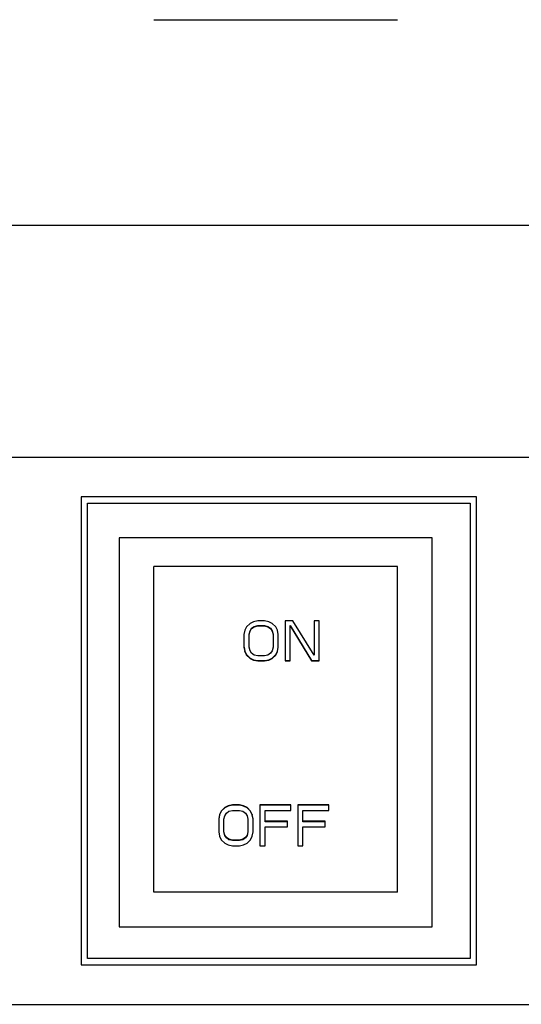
# Model space of a CAD drawing. Header units: inches. Extents: x -3.1 to 15.2, y -1.5 to 10.6.
# Tile 29 of 89: x 6.4 to 7, y 1.2 to 2.4. Entities that reach past the tile are written whole.
import ezdxf

# ---------------------------------------------------------------- set-up
doc = ezdxf.new("R2010")
doc.units = ezdxf.units.IN
doc.header["$MEASUREMENT"] = 0

# ---------------------------------------------------------------- blocks, each defined once
blk = doc.blocks.new('block 6')
at = {"color": 7, "lineweight": 25, "true_color": 0xffffff}
blk.add_lwpolyline([(7.6916, 2.1669), (4.4129, 2.1669)], dxfattribs=at)
blk = doc.blocks.new('block 118')
at = {"color": 7, "lineweight": 25, "true_color": 0xffffff}
blk.add_lwpolyline([(6.664, 1.3897), (6.6597, 1.3887)], dxfattribs=at)
blk = doc.blocks.new('block 119')
at = {"color": 7, "lineweight": 25, "true_color": 0xffffff}
blk.add_lwpolyline([(6.664, 1.3902), (6.6597, 1.3891)], dxfattribs=at)
blk = doc.blocks.new('block 120')
at = {"color": 7, "lineweight": 25, "true_color": 0xffffff}
blk.add_lwpolyline([(6.6466, 1.4256), (6.651, 1.4266)], dxfattribs=at)
blk = doc.blocks.new('block 125')
at = {"color": 7, "lineweight": 25, "true_color": 0xffffff}
blk.add_lwpolyline([(6.6959, 1.6233), (6.6916, 1.6223)], dxfattribs=at)
blk = doc.blocks.new('block 126')
at = {"color": 7, "lineweight": 25, "true_color": 0xffffff}
blk.add_lwpolyline([(6.6786, 1.659), (6.6829, 1.6601)], dxfattribs=at)
blk = doc.blocks.new('block 127')
at = {"color": 7, "lineweight": 25, "true_color": 0xffffff}
blk.add_lwpolyline([(6.6786, 1.6595), (6.6829, 1.6605)], dxfattribs=at)
blk = doc.blocks.new('block 128')
at = {"color": 7, "lineweight": 25, "true_color": 0xffffff}
blk.add_lwpolyline([(6.6597, 1.3821), (6.6651, 1.3832)], dxfattribs=at)
blk = doc.blocks.new('block 129')
at = {"color": 7, "lineweight": 25, "true_color": 0xffffff}
blk.add_lwpolyline([(6.651, 1.4332), (6.6456, 1.4321)], dxfattribs=at)
blk = doc.blocks.new('block 130')
at = {"color": 7, "lineweight": 25, "true_color": 0xffffff}
blk.add_lwpolyline([(6.651, 1.4336), (6.6456, 1.4325)], dxfattribs=at)
blk = doc.blocks.new('block 131')
at = {"color": 7, "lineweight": 25, "true_color": 0xffffff}
blk.add_lwpolyline([(6.6916, 1.6158), (6.697, 1.6169)], dxfattribs=at)
blk = doc.blocks.new('block 132')
at = {"color": 7, "lineweight": 25, "true_color": 0xffffff}
blk.add_lwpolyline([(6.6916, 1.6162), (6.697, 1.6173)], dxfattribs=at)
blk = doc.blocks.new('block 133')
at = {"color": 7, "lineweight": 25, "true_color": 0xffffff}
blk.add_lwpolyline([(6.6829, 1.6666), (6.6775, 1.6655)], dxfattribs=at)
blk = doc.blocks.new('block 138')
at = {"color": 7, "lineweight": 25, "true_color": 0xffffff}
blk.add_lwpolyline([(0.0916, 1.1814), (7.6916, 1.1814)], dxfattribs=at)
blk = doc.blocks.new('block 141')
at = {"color": 7, "lineweight": 25, "true_color": 0xffffff}
blk.add_lwpolyline([(6.4596, 1.2314), (6.9596, 1.2314)], dxfattribs=at)
blk = doc.blocks.new('block 142')
at = {"color": 7, "lineweight": 25, "true_color": 0xffffff}
blk.add_lwpolyline([(6.9516, 1.2394), (6.4676, 1.2394)], dxfattribs=at)
blk = doc.blocks.new('block 144')
at = {"color": 7, "lineweight": 25, "true_color": 0xffffff}
blk.add_lwpolyline([(6.5076, 1.2794), (6.9036, 1.2794)], dxfattribs=at)
blk = doc.blocks.new('block 160')
at = {"color": 7, "lineweight": 25, "true_color": 0xffffff}
blk.add_lwpolyline([(6.8596, 1.3234), (6.5516, 1.3234)], dxfattribs=at)
blk = doc.blocks.new('block 166')
at = {"color": 7, "lineweight": 25, "true_color": 0xffffff}
blk.add_lwpolyline([(6.651, 1.3821), (6.6597, 1.3821)], dxfattribs=at)
blk = doc.blocks.new('block 167')
at = {"color": 7, "lineweight": 25, "true_color": 0xffffff}
blk.add_lwpolyline([(6.6858, 1.3821), (6.6923, 1.3821)], dxfattribs=at)
blk = doc.blocks.new('block 168')
at = {"color": 7, "lineweight": 25, "true_color": 0xffffff}
blk.add_lwpolyline([(6.7336, 1.3821), (6.7401, 1.3821)], dxfattribs=at)
blk = doc.blocks.new('block 169')
at = {"color": 7, "lineweight": 25, "true_color": 0xffffff}
blk.add_lwpolyline([(6.6597, 1.3887), (6.651, 1.3887)], dxfattribs=at)
blk = doc.blocks.new('block 170')
at = {"color": 7, "lineweight": 25, "true_color": 0xffffff}
blk.add_lwpolyline([(6.6597, 1.3891), (6.651, 1.3891)], dxfattribs=at)
blk = doc.blocks.new('block 172')
at = {"color": 7, "lineweight": 25, "true_color": 0xffffff}
blk.add_lwpolyline([(6.6923, 1.406), (6.7206, 1.406)], dxfattribs=at)
blk = doc.blocks.new('block 173')
at = {"color": 7, "lineweight": 25, "true_color": 0xffffff}
blk.add_lwpolyline([(6.7401, 1.406), (6.7684, 1.406)], dxfattribs=at)
blk = doc.blocks.new('block 174')
at = {"color": 7, "lineweight": 25, "true_color": 0xffffff}
blk.add_lwpolyline([(6.7684, 1.4125), (6.7401, 1.4125)], dxfattribs=at)
blk = doc.blocks.new('block 175')
at = {"color": 7, "lineweight": 25, "true_color": 0xffffff}
blk.add_lwpolyline([(6.7206, 1.4125), (6.6923, 1.4125)], dxfattribs=at)
blk = doc.blocks.new('block 176')
at = {"color": 7, "lineweight": 25, "true_color": 0xffffff}
blk.add_lwpolyline([(6.7684, 1.413), (6.7401, 1.413)], dxfattribs=at)
blk = doc.blocks.new('block 177')
at = {"color": 7, "lineweight": 25, "true_color": 0xffffff}
blk.add_lwpolyline([(6.7206, 1.413), (6.6923, 1.413)], dxfattribs=at)
blk = doc.blocks.new('block 178')
at = {"color": 7, "lineweight": 25, "true_color": 0xffffff}
blk.add_lwpolyline([(6.651, 1.4266), (6.6597, 1.4266)], dxfattribs=at)
blk = doc.blocks.new('block 179')
at = {"color": 7, "lineweight": 25, "true_color": 0xffffff}
blk.add_lwpolyline([(6.6923, 1.4266), (6.7249, 1.4266)], dxfattribs=at)
blk = doc.blocks.new('block 180')
at = {"color": 7, "lineweight": 25, "true_color": 0xffffff}
blk.add_lwpolyline([(6.7401, 1.4266), (6.7728, 1.4266)], dxfattribs=at)
blk = doc.blocks.new('block 181')
at = {"color": 7, "lineweight": 25, "true_color": 0xffffff}
blk.add_lwpolyline([(6.7728, 1.4332), (6.7336, 1.4332)], dxfattribs=at)
blk = doc.blocks.new('block 182')
at = {"color": 7, "lineweight": 25, "true_color": 0xffffff}
blk.add_lwpolyline([(6.7249, 1.4332), (6.6858, 1.4332)], dxfattribs=at)
blk = doc.blocks.new('block 183')
at = {"color": 7, "lineweight": 25, "true_color": 0xffffff}
blk.add_lwpolyline([(6.6597, 1.4332), (6.651, 1.4332)], dxfattribs=at)
blk = doc.blocks.new('block 184')
at = {"color": 7, "lineweight": 25, "true_color": 0xffffff}
blk.add_lwpolyline([(6.7728, 1.4336), (6.7336, 1.4336)], dxfattribs=at)
blk = doc.blocks.new('block 185')
at = {"color": 7, "lineweight": 25, "true_color": 0xffffff}
blk.add_lwpolyline([(6.7249, 1.4336), (6.6858, 1.4336)], dxfattribs=at)
blk = doc.blocks.new('block 186')
at = {"color": 7, "lineweight": 25, "true_color": 0xffffff}
blk.add_lwpolyline([(6.6597, 1.4336), (6.651, 1.4336)], dxfattribs=at)
blk = doc.blocks.new('block 197')
at = {"color": 7, "lineweight": 25, "true_color": 0xffffff}
blk.add_lwpolyline([(6.6829, 1.6158), (6.6916, 1.6158)], dxfattribs=at)
blk = doc.blocks.new('block 198')
at = {"color": 7, "lineweight": 25, "true_color": 0xffffff}
blk.add_lwpolyline([(6.7176, 1.6158), (6.7241, 1.6158)], dxfattribs=at)
blk = doc.blocks.new('block 199')
at = {"color": 7, "lineweight": 25, "true_color": 0xffffff}
blk.add_lwpolyline([(6.7512, 1.6158), (6.7609, 1.6158)], dxfattribs=at)
blk = doc.blocks.new('block 200')
at = {"color": 7, "lineweight": 25, "true_color": 0xffffff}
blk.add_lwpolyline([(6.6829, 1.6162), (6.6916, 1.6162)], dxfattribs=at)
blk = doc.blocks.new('block 201')
at = {"color": 7, "lineweight": 25, "true_color": 0xffffff}
blk.add_lwpolyline([(6.7176, 1.6162), (6.7241, 1.6162)], dxfattribs=at)
blk = doc.blocks.new('block 202')
at = {"color": 7, "lineweight": 25, "true_color": 0xffffff}
blk.add_lwpolyline([(6.7512, 1.6162), (6.7609, 1.6162)], dxfattribs=at)
blk = doc.blocks.new('block 203')
at = {"color": 7, "lineweight": 25, "true_color": 0xffffff}
blk.add_lwpolyline([(6.6916, 1.6223), (6.6829, 1.6223)], dxfattribs=at)
blk = doc.blocks.new('block 204')
at = {"color": 7, "lineweight": 25, "true_color": 0xffffff}
blk.add_lwpolyline([(6.6829, 1.6601), (6.6916, 1.6601)], dxfattribs=at)
blk = doc.blocks.new('block 205')
at = {"color": 7, "lineweight": 25, "true_color": 0xffffff}
blk.add_lwpolyline([(6.6829, 1.6605), (6.6916, 1.6605)], dxfattribs=at)
blk = doc.blocks.new('block 206')
at = {"color": 7, "lineweight": 25, "true_color": 0xffffff}
blk.add_lwpolyline([(6.7609, 1.6666), (6.7544, 1.6666)], dxfattribs=at)
blk = doc.blocks.new('block 207')
at = {"color": 7, "lineweight": 25, "true_color": 0xffffff}
blk.add_lwpolyline([(6.7273, 1.6666), (6.7176, 1.6666)], dxfattribs=at)
blk = doc.blocks.new('block 208')
at = {"color": 7, "lineweight": 25, "true_color": 0xffffff}
blk.add_lwpolyline([(6.6916, 1.6666), (6.6829, 1.6666)], dxfattribs=at)
blk = doc.blocks.new('block 217')
at = {"color": 7, "lineweight": 25, "true_color": 0xffffff}
blk.add_lwpolyline([(6.8596, 1.7354), (6.5516, 1.7354)], dxfattribs=at)
blk = doc.blocks.new('block 222')
at = {"color": 7, "lineweight": 25, "true_color": 0xffffff}
blk.add_lwpolyline([(6.9036, 1.7714), (6.5076, 1.7714)], dxfattribs=at)
blk = doc.blocks.new('block 224')
at = {"color": 7, "lineweight": 25, "true_color": 0xffffff}
blk.add_lwpolyline([(6.4676, 1.8154), (6.9516, 1.8154)], dxfattribs=at)
blk = doc.blocks.new('block 230')
at = {"color": 7, "lineweight": 25, "true_color": 0xffffff}
blk.add_lwpolyline([(6.9596, 1.8234), (6.4596, 1.8234)], dxfattribs=at)
blk = doc.blocks.new('block 233')
at = {"color": 7, "lineweight": 25, "true_color": 0xffffff}
blk.add_lwpolyline([(7.6916, 1.8734), (0.0916, 1.8734)], dxfattribs=at)
blk = doc.blocks.new('block 236')
at = {"color": 7, "lineweight": 25, "true_color": 0xffffff}
blk.add_lwpolyline([(6.6456, 1.3832), (6.651, 1.3821)], dxfattribs=at)
blk = doc.blocks.new('block 237')
at = {"color": 7, "lineweight": 25, "true_color": 0xffffff}
blk.add_lwpolyline([(6.6651, 1.4321), (6.6597, 1.4332)], dxfattribs=at)
blk = doc.blocks.new('block 238')
at = {"color": 7, "lineweight": 25, "true_color": 0xffffff}
blk.add_lwpolyline([(6.6651, 1.4325), (6.6597, 1.4336)], dxfattribs=at)
blk = doc.blocks.new('block 239')
at = {"color": 7, "lineweight": 25, "true_color": 0xffffff}
blk.add_lwpolyline([(6.651, 1.3887), (6.6466, 1.3897)], dxfattribs=at)
blk = doc.blocks.new('block 240')
at = {"color": 7, "lineweight": 25, "true_color": 0xffffff}
blk.add_lwpolyline([(6.651, 1.3891), (6.6466, 1.3902)], dxfattribs=at)
blk = doc.blocks.new('block 245')
at = {"color": 7, "lineweight": 25, "true_color": 0xffffff}
blk.add_lwpolyline([(6.6775, 1.6169), (6.6829, 1.6158)], dxfattribs=at)
blk = doc.blocks.new('block 246')
at = {"color": 7, "lineweight": 25, "true_color": 0xffffff}
blk.add_lwpolyline([(6.6775, 1.6173), (6.6829, 1.6162)], dxfattribs=at)
blk = doc.blocks.new('block 247')
at = {"color": 7, "lineweight": 25, "true_color": 0xffffff}
blk.add_lwpolyline([(6.697, 1.6655), (6.6916, 1.6666)], dxfattribs=at)
blk = doc.blocks.new('block 248')
at = {"color": 7, "lineweight": 25, "true_color": 0xffffff}
blk.add_lwpolyline([(6.6597, 1.4266), (6.664, 1.4256)], dxfattribs=at)
blk = doc.blocks.new('block 249')
at = {"color": 7, "lineweight": 25, "true_color": 0xffffff}
blk.add_lwpolyline([(6.6829, 1.6223), (6.6786, 1.6233)], dxfattribs=at)
blk = doc.blocks.new('block 250')
at = {"color": 7, "lineweight": 25, "true_color": 0xffffff}
blk.add_lwpolyline([(6.6916, 1.6601), (6.6959, 1.659)], dxfattribs=at)
blk = doc.blocks.new('block 251')
at = {"color": 7, "lineweight": 25, "true_color": 0xffffff}
blk.add_lwpolyline([(6.6916, 1.6605), (6.6959, 1.6595)], dxfattribs=at)
blk = doc.blocks.new('block 252')
at = {"color": 7, "lineweight": 25, "true_color": 0xffffff}
blk.add_lwpolyline([(6.6775, 1.6655), (6.6732, 1.6634)], dxfattribs=at)
blk = doc.blocks.new('block 253')
at = {"color": 7, "lineweight": 25, "true_color": 0xffffff}
blk.add_lwpolyline([(6.697, 1.6173), (6.7013, 1.6194)], dxfattribs=at)
blk = doc.blocks.new('block 254')
at = {"color": 7, "lineweight": 25, "true_color": 0xffffff}
blk.add_lwpolyline([(6.697, 1.6169), (6.7013, 1.619)], dxfattribs=at)
blk = doc.blocks.new('block 255')
at = {"color": 7, "lineweight": 25, "true_color": 0xffffff}
blk.add_lwpolyline([(6.6412, 1.3854), (6.6456, 1.3832)], dxfattribs=at)
blk = doc.blocks.new('block 256')
at = {"color": 7, "lineweight": 25, "true_color": 0xffffff}
blk.add_lwpolyline([(6.6695, 1.4299), (6.6651, 1.4321)], dxfattribs=at)
blk = doc.blocks.new('block 257')
at = {"color": 7, "lineweight": 25, "true_color": 0xffffff}
blk.add_lwpolyline([(6.6695, 1.4303), (6.6651, 1.4325)], dxfattribs=at)
blk = doc.blocks.new('block 258')
at = {"color": 7, "lineweight": 25, "true_color": 0xffffff}
blk.add_lwpolyline([(6.6753, 1.6573), (6.6786, 1.6595)], dxfattribs=at)
blk = doc.blocks.new('block 259')
at = {"color": 7, "lineweight": 25, "true_color": 0xffffff}
blk.add_lwpolyline([(6.6753, 1.6569), (6.6786, 1.659)], dxfattribs=at)
blk = doc.blocks.new('block 260')
at = {"color": 7, "lineweight": 25, "true_color": 0xffffff}
blk.add_lwpolyline([(6.6992, 1.6255), (6.6959, 1.6233)], dxfattribs=at)
blk = doc.blocks.new('block 261')
at = {"color": 7, "lineweight": 25, "true_color": 0xffffff}
blk.add_lwpolyline([(6.6456, 1.4325), (6.6412, 1.4303)], dxfattribs=at)
blk = doc.blocks.new('block 262')
at = {"color": 7, "lineweight": 25, "true_color": 0xffffff}
blk.add_lwpolyline([(6.6456, 1.4321), (6.6412, 1.4299)], dxfattribs=at)
blk = doc.blocks.new('block 263')
at = {"color": 7, "lineweight": 25, "true_color": 0xffffff}
blk.add_lwpolyline([(6.6651, 1.3832), (6.6695, 1.3854)], dxfattribs=at)
blk = doc.blocks.new('block 264')
at = {"color": 7, "lineweight": 25, "true_color": 0xffffff}
blk.add_lwpolyline([(6.6732, 1.619), (6.6775, 1.6169)], dxfattribs=at)
blk = doc.blocks.new('block 265')
at = {"color": 7, "lineweight": 25, "true_color": 0xffffff}
blk.add_lwpolyline([(6.6732, 1.6194), (6.6775, 1.6173)], dxfattribs=at)
blk = doc.blocks.new('block 266')
at = {"color": 7, "lineweight": 25, "true_color": 0xffffff}
blk.add_lwpolyline([(6.7013, 1.6634), (6.697, 1.6655)], dxfattribs=at)
blk = doc.blocks.new('block 267')
at = {"color": 7, "lineweight": 25, "true_color": 0xffffff}
blk.add_lwpolyline([(6.6466, 1.3897), (6.6434, 1.3919)], dxfattribs=at)
blk = doc.blocks.new('block 268')
at = {"color": 7, "lineweight": 25, "true_color": 0xffffff}
blk.add_lwpolyline([(6.6466, 1.3902), (6.6434, 1.3923)], dxfattribs=at)
blk = doc.blocks.new('block 269')
at = {"color": 7, "lineweight": 25, "true_color": 0xffffff}
blk.add_lwpolyline([(6.664, 1.4256), (6.6673, 1.4234)], dxfattribs=at)
blk = doc.blocks.new('block 270')
at = {"color": 7, "lineweight": 25, "true_color": 0xffffff}
blk.add_lwpolyline([(6.6434, 1.4234), (6.6466, 1.4256)], dxfattribs=at)
blk = doc.blocks.new('block 271')
at = {"color": 7, "lineweight": 25, "true_color": 0xffffff}
blk.add_lwpolyline([(6.6673, 1.3923), (6.664, 1.3902)], dxfattribs=at)
blk = doc.blocks.new('block 272')
at = {"color": 7, "lineweight": 25, "true_color": 0xffffff}
blk.add_lwpolyline([(6.6673, 1.3919), (6.664, 1.3897)], dxfattribs=at)
blk = doc.blocks.new('block 273')
at = {"color": 7, "lineweight": 25, "true_color": 0xffffff}
blk.add_lwpolyline([(6.6786, 1.6233), (6.6753, 1.6255)], dxfattribs=at)
blk = doc.blocks.new('block 274')
at = {"color": 7, "lineweight": 25, "true_color": 0xffffff}
blk.add_lwpolyline([(6.6959, 1.659), (6.6992, 1.6569)], dxfattribs=at)
blk = doc.blocks.new('block 275')
at = {"color": 7, "lineweight": 25, "true_color": 0xffffff}
blk.add_lwpolyline([(6.6959, 1.6595), (6.6992, 1.6573)], dxfattribs=at)
blk = doc.blocks.new('block 276')
at = {"color": 7, "lineweight": 25, "true_color": 0xffffff}
blk.add_lwpolyline([(6.6732, 1.6634), (6.6688, 1.659)], dxfattribs=at)
blk = doc.blocks.new('block 277')
at = {"color": 7, "lineweight": 25, "true_color": 0xffffff}
blk.add_lwpolyline([(6.7013, 1.6194), (6.7057, 1.6238)], dxfattribs=at)
blk = doc.blocks.new('block 278')
at = {"color": 7, "lineweight": 25, "true_color": 0xffffff}
blk.add_lwpolyline([(6.7013, 1.619), (6.7057, 1.6233)], dxfattribs=at)
blk = doc.blocks.new('block 279')
at = {"color": 7, "lineweight": 25, "true_color": 0xffffff}
blk.add_lwpolyline([(6.6412, 1.4303), (6.6369, 1.426)], dxfattribs=at)
blk = doc.blocks.new('block 280')
at = {"color": 7, "lineweight": 25, "true_color": 0xffffff}
blk.add_lwpolyline([(6.6412, 1.4299), (6.6369, 1.4256)], dxfattribs=at)
blk = doc.blocks.new('block 281')
at = {"color": 7, "lineweight": 25, "true_color": 0xffffff}
blk.add_lwpolyline([(6.6695, 1.3854), (6.6738, 1.3897)], dxfattribs=at)
blk = doc.blocks.new('block 282')
at = {"color": 7, "lineweight": 25, "true_color": 0xffffff}
blk.add_lwpolyline([(6.6369, 1.3897), (6.6412, 1.3854)], dxfattribs=at)
blk = doc.blocks.new('block 283')
at = {"color": 7, "lineweight": 25, "true_color": 0xffffff}
blk.add_lwpolyline([(6.6738, 1.4256), (6.6695, 1.4299)], dxfattribs=at)
blk = doc.blocks.new('block 284')
at = {"color": 7, "lineweight": 25, "true_color": 0xffffff}
blk.add_lwpolyline([(6.6738, 1.426), (6.6695, 1.4303)], dxfattribs=at)
blk = doc.blocks.new('block 285')
at = {"color": 7, "lineweight": 25, "true_color": 0xffffff}
blk.add_lwpolyline([(6.6688, 1.6233), (6.6732, 1.619)], dxfattribs=at)
blk = doc.blocks.new('block 286')
at = {"color": 7, "lineweight": 25, "true_color": 0xffffff}
blk.add_lwpolyline([(6.6688, 1.6238), (6.6732, 1.6194)], dxfattribs=at)
blk = doc.blocks.new('block 287')
at = {"color": 7, "lineweight": 25, "true_color": 0xffffff}
blk.add_lwpolyline([(6.6732, 1.6541), (6.6753, 1.6573)], dxfattribs=at)
blk = doc.blocks.new('block 288')
at = {"color": 7, "lineweight": 25, "true_color": 0xffffff}
blk.add_lwpolyline([(6.6732, 1.6536), (6.6753, 1.6569)], dxfattribs=at)
blk = doc.blocks.new('block 289')
at = {"color": 7, "lineweight": 25, "true_color": 0xffffff}
blk.add_lwpolyline([(6.7013, 1.6288), (6.6992, 1.6255)], dxfattribs=at)
blk = doc.blocks.new('block 290')
at = {"color": 7, "lineweight": 25, "true_color": 0xffffff}
blk.add_lwpolyline([(6.7057, 1.659), (6.7013, 1.6634)], dxfattribs=at)
blk = doc.blocks.new('block 291')
at = {"color": 7, "lineweight": 25, "true_color": 0xffffff}
blk.add_lwpolyline([(6.6434, 1.3919), (6.6412, 1.3952)], dxfattribs=at)
blk = doc.blocks.new('block 292')
at = {"color": 7, "lineweight": 25, "true_color": 0xffffff}
blk.add_lwpolyline([(6.6434, 1.3923), (6.6412, 1.3956)], dxfattribs=at)
blk = doc.blocks.new('block 293')
at = {"color": 7, "lineweight": 25, "true_color": 0xffffff}
blk.add_lwpolyline([(6.6673, 1.4234), (6.6695, 1.4201)], dxfattribs=at)
blk = doc.blocks.new('block 294')
at = {"color": 7, "lineweight": 25, "true_color": 0xffffff}
blk.add_lwpolyline([(6.4596, 1.8234), (6.4596, 1.2314)], dxfattribs=at)
blk = doc.blocks.new('block 295')
at = {"color": 7, "lineweight": 25, "true_color": 0xffffff}
blk.add_lwpolyline([(6.4676, 1.2394), (6.4676, 1.8154)], dxfattribs=at)
blk = doc.blocks.new('block 296')
at = {"color": 7, "lineweight": 25, "true_color": 0xffffff}
blk.add_lwpolyline([(6.6688, 1.659), (6.6667, 1.6547)], dxfattribs=at)
blk = doc.blocks.new('block 297')
at = {"color": 7, "lineweight": 25, "true_color": 0xffffff}
blk.add_lwpolyline([(6.7057, 1.6238), (6.7078, 1.6281)], dxfattribs=at)
blk = doc.blocks.new('block 298')
at = {"color": 7, "lineweight": 25, "true_color": 0xffffff}
blk.add_lwpolyline([(6.7057, 1.6233), (6.7078, 1.6277)], dxfattribs=at)
blk = doc.blocks.new('block 299')
at = {"color": 7, "lineweight": 25, "true_color": 0xffffff}
blk.add_lwpolyline([(6.6369, 1.426), (6.6347, 1.4216)], dxfattribs=at)
blk = doc.blocks.new('block 300')
at = {"color": 7, "lineweight": 25, "true_color": 0xffffff}
blk.add_lwpolyline([(6.6369, 1.4256), (6.6347, 1.4212)], dxfattribs=at)
blk = doc.blocks.new('block 301')
at = {"color": 7, "lineweight": 25, "true_color": 0xffffff}
blk.add_lwpolyline([(6.6738, 1.3897), (6.676, 1.3941)], dxfattribs=at)
blk = doc.blocks.new('block 302')
at = {"color": 7, "lineweight": 25, "true_color": 0xffffff}
blk.add_lwpolyline([(6.6412, 1.4201), (6.6434, 1.4234)], dxfattribs=at)
blk = doc.blocks.new('block 303')
at = {"color": 7, "lineweight": 25, "true_color": 0xffffff}
blk.add_lwpolyline([(6.6695, 1.3956), (6.6673, 1.3923)], dxfattribs=at)
blk = doc.blocks.new('block 304')
at = {"color": 7, "lineweight": 25, "true_color": 0xffffff}
blk.add_lwpolyline([(6.6695, 1.3952), (6.6673, 1.3919)], dxfattribs=at)
blk = doc.blocks.new('block 305')
at = {"color": 7, "lineweight": 25, "true_color": 0xffffff}
blk.add_lwpolyline([(6.6753, 1.6255), (6.6732, 1.6288)], dxfattribs=at)
blk = doc.blocks.new('block 306')
at = {"color": 7, "lineweight": 25, "true_color": 0xffffff}
blk.add_lwpolyline([(6.6992, 1.6569), (6.7013, 1.6536)], dxfattribs=at)
blk = doc.blocks.new('block 307')
at = {"color": 7, "lineweight": 25, "true_color": 0xffffff}
blk.add_lwpolyline([(6.6992, 1.6573), (6.7013, 1.6541)], dxfattribs=at)
blk = doc.blocks.new('block 308')
at = {"color": 7, "lineweight": 25, "true_color": 0xffffff}
blk.add_lwpolyline([(6.7544, 1.6233), (6.7273, 1.6666)], dxfattribs=at)
blk = doc.blocks.new('block 309')
at = {"color": 7, "lineweight": 25, "true_color": 0xffffff}
blk.add_lwpolyline([(6.7241, 1.6601), (6.7512, 1.6158)], dxfattribs=at)
blk = doc.blocks.new('block 310')
at = {"color": 7, "lineweight": 25, "true_color": 0xffffff}
blk.add_lwpolyline([(6.7241, 1.6605), (6.7512, 1.6162)], dxfattribs=at)
blk = doc.blocks.new('block 311')
at = {"color": 7, "lineweight": 25, "true_color": 0xffffff}
blk.add_lwpolyline([(6.6347, 1.3941), (6.6369, 1.3897)], dxfattribs=at)
blk = doc.blocks.new('block 312')
at = {"color": 7, "lineweight": 25, "true_color": 0xffffff}
blk.add_lwpolyline([(6.676, 1.4212), (6.6738, 1.4256)], dxfattribs=at)
blk = doc.blocks.new('block 313')
at = {"color": 7, "lineweight": 25, "true_color": 0xffffff}
blk.add_lwpolyline([(6.676, 1.4216), (6.6738, 1.426)], dxfattribs=at)
blk = doc.blocks.new('block 314')
at = {"color": 7, "lineweight": 25, "true_color": 0xffffff}
blk.add_lwpolyline([(6.6667, 1.6277), (6.6688, 1.6233)], dxfattribs=at)
blk = doc.blocks.new('block 315')
at = {"color": 7, "lineweight": 25, "true_color": 0xffffff}
blk.add_lwpolyline([(6.6667, 1.6281), (6.6688, 1.6238)], dxfattribs=at)
blk = doc.blocks.new('block 316')
at = {"color": 7, "lineweight": 25, "true_color": 0xffffff}
blk.add_lwpolyline([(6.7078, 1.6547), (6.7057, 1.659)], dxfattribs=at)
blk = doc.blocks.new('block 317')
at = {"color": 7, "lineweight": 25, "true_color": 0xffffff}
blk.add_lwpolyline([(6.5076, 1.7714), (6.5076, 1.2794)], dxfattribs=at)
blk = doc.blocks.new('block 318')
at = {"color": 7, "lineweight": 25, "true_color": 0xffffff}
blk.add_lwpolyline([(6.5516, 1.3234), (6.5516, 1.7354)], dxfattribs=at)
blk = doc.blocks.new('block 319')
at = {"color": 7, "lineweight": 25, "true_color": 0xffffff}
blk.add_lwpolyline([(6.6336, 1.4158), (6.6336, 1.3995)], dxfattribs=at)
blk = doc.blocks.new('block 320')
at = {"color": 7, "lineweight": 25, "true_color": 0xffffff}
blk.add_lwpolyline([(6.6347, 1.4216), (6.6347, 1.4212)], dxfattribs=at)
blk = doc.blocks.new('block 321')
at = {"color": 7, "lineweight": 25, "true_color": 0xffffff}
blk.add_lwpolyline([(6.6369, 1.426), (6.6369, 1.4256)], dxfattribs=at)
blk = doc.blocks.new('block 322')
at = {"color": 7, "lineweight": 25, "true_color": 0xffffff}
blk.add_lwpolyline([(6.6401, 1.3995), (6.6401, 1.4158)], dxfattribs=at)
blk = doc.blocks.new('block 323')
at = {"color": 7, "lineweight": 25, "true_color": 0xffffff}
blk.add_lwpolyline([(6.6412, 1.4303), (6.6412, 1.4299)], dxfattribs=at)
blk = doc.blocks.new('block 324')
at = {"color": 7, "lineweight": 25, "true_color": 0xffffff}
blk.add_lwpolyline([(6.6412, 1.3956), (6.6412, 1.3952)], dxfattribs=at)
blk = doc.blocks.new('block 325')
at = {"color": 7, "lineweight": 25, "true_color": 0xffffff}
blk.add_lwpolyline([(6.6434, 1.3923), (6.6434, 1.3919)], dxfattribs=at)
blk = doc.blocks.new('block 326')
at = {"color": 7, "lineweight": 25, "true_color": 0xffffff}
blk.add_lwpolyline([(6.6456, 1.4325), (6.6456, 1.4321)], dxfattribs=at)
blk = doc.blocks.new('block 327')
at = {"color": 7, "lineweight": 25, "true_color": 0xffffff}
blk.add_lwpolyline([(6.6466, 1.3902), (6.6466, 1.3897)], dxfattribs=at)
blk = doc.blocks.new('block 328')
at = {"color": 7, "lineweight": 25, "true_color": 0xffffff}
blk.add_lwpolyline([(6.651, 1.4336), (6.651, 1.4332)], dxfattribs=at)
blk = doc.blocks.new('block 329')
at = {"color": 7, "lineweight": 25, "true_color": 0xffffff}
blk.add_lwpolyline([(6.651, 1.3891), (6.651, 1.3887)], dxfattribs=at)
blk = doc.blocks.new('block 330')
at = {"color": 7, "lineweight": 25, "true_color": 0xffffff}
blk.add_lwpolyline([(6.6597, 1.4336), (6.6597, 1.4332)], dxfattribs=at)
blk = doc.blocks.new('block 331')
at = {"color": 7, "lineweight": 25, "true_color": 0xffffff}
blk.add_lwpolyline([(6.6597, 1.3891), (6.6597, 1.3887)], dxfattribs=at)
blk = doc.blocks.new('block 332')
at = {"color": 7, "lineweight": 25, "true_color": 0xffffff}
blk.add_lwpolyline([(6.664, 1.3902), (6.664, 1.3897)], dxfattribs=at)
blk = doc.blocks.new('block 333')
at = {"color": 7, "lineweight": 25, "true_color": 0xffffff}
blk.add_lwpolyline([(6.6651, 1.4325), (6.6651, 1.4321)], dxfattribs=at)
blk = doc.blocks.new('block 334')
at = {"color": 7, "lineweight": 25, "true_color": 0xffffff}
blk.add_lwpolyline([(6.6656, 1.6493), (6.6656, 1.6331)], dxfattribs=at)
blk = doc.blocks.new('block 335')
at = {"color": 7, "lineweight": 25, "true_color": 0xffffff}
blk.add_lwpolyline([(6.6667, 1.6277), (6.6667, 1.6281)], dxfattribs=at)
blk = doc.blocks.new('block 336')
at = {"color": 7, "lineweight": 25, "true_color": 0xffffff}
blk.add_lwpolyline([(6.6673, 1.3923), (6.6673, 1.3919)], dxfattribs=at)
blk = doc.blocks.new('block 337')
at = {"color": 7, "lineweight": 25, "true_color": 0xffffff}
blk.add_lwpolyline([(6.6688, 1.6233), (6.6688, 1.6238)], dxfattribs=at)
blk = doc.blocks.new('block 338')
at = {"color": 7, "lineweight": 25, "true_color": 0xffffff}
blk.add_lwpolyline([(6.6695, 1.4303), (6.6695, 1.4299)], dxfattribs=at)
blk = doc.blocks.new('block 339')
at = {"color": 7, "lineweight": 25, "true_color": 0xffffff}
blk.add_lwpolyline([(6.6706, 1.4158), (6.6706, 1.3995)], dxfattribs=at)
blk = doc.blocks.new('block 340')
at = {"color": 7, "lineweight": 25, "true_color": 0xffffff}
blk.add_lwpolyline([(6.6721, 1.6331), (6.6721, 1.6493)], dxfattribs=at)
blk = doc.blocks.new('block 341')
at = {"color": 7, "lineweight": 25, "true_color": 0xffffff}
blk.add_lwpolyline([(6.6732, 1.619), (6.6732, 1.6194)], dxfattribs=at)
blk = doc.blocks.new('block 342')
at = {"color": 7, "lineweight": 25, "true_color": 0xffffff}
blk.add_lwpolyline([(6.6732, 1.6536), (6.6732, 1.6541)], dxfattribs=at)
blk = doc.blocks.new('block 343')
at = {"color": 7, "lineweight": 25, "true_color": 0xffffff}
blk.add_lwpolyline([(6.6738, 1.426), (6.6738, 1.4256)], dxfattribs=at)
blk = doc.blocks.new('block 344')
at = {"color": 7, "lineweight": 25, "true_color": 0xffffff}
blk.add_lwpolyline([(6.6753, 1.6569), (6.6753, 1.6573)], dxfattribs=at)
blk = doc.blocks.new('block 345')
at = {"color": 7, "lineweight": 25, "true_color": 0xffffff}
blk.add_lwpolyline([(6.676, 1.4216), (6.676, 1.4212)], dxfattribs=at)
blk = doc.blocks.new('block 346')
at = {"color": 7, "lineweight": 25, "true_color": 0xffffff}
blk.add_lwpolyline([(6.6771, 1.3995), (6.6771, 1.4158)], dxfattribs=at)
blk = doc.blocks.new('block 347')
at = {"color": 7, "lineweight": 25, "true_color": 0xffffff}
blk.add_lwpolyline([(6.6775, 1.6169), (6.6775, 1.6173)], dxfattribs=at)
blk = doc.blocks.new('block 348')
at = {"color": 7, "lineweight": 25, "true_color": 0xffffff}
blk.add_lwpolyline([(6.6786, 1.659), (6.6786, 1.6595)], dxfattribs=at)
blk = doc.blocks.new('block 349')
at = {"color": 7, "lineweight": 25, "true_color": 0xffffff}
blk.add_lwpolyline([(6.6829, 1.6158), (6.6829, 1.6162)], dxfattribs=at)
blk = doc.blocks.new('block 350')
at = {"color": 7, "lineweight": 25, "true_color": 0xffffff}
blk.add_lwpolyline([(6.6829, 1.6601), (6.6829, 1.6605)], dxfattribs=at)
blk = doc.blocks.new('block 351')
at = {"color": 7, "lineweight": 25, "true_color": 0xffffff}
blk.add_lwpolyline([(6.6858, 1.4336), (6.6858, 1.3821)], dxfattribs=at)
blk = doc.blocks.new('block 352')
at = {"color": 7, "lineweight": 25, "true_color": 0xffffff}
blk.add_lwpolyline([(6.6916, 1.6158), (6.6916, 1.6162)], dxfattribs=at)
blk = doc.blocks.new('block 353')
at = {"color": 7, "lineweight": 25, "true_color": 0xffffff}
blk.add_lwpolyline([(6.6916, 1.6601), (6.6916, 1.6605)], dxfattribs=at)
blk = doc.blocks.new('block 354')
at = {"color": 7, "lineweight": 25, "true_color": 0xffffff}
blk.add_lwpolyline([(6.6923, 1.3821), (6.6923, 1.406)], dxfattribs=at)
blk = doc.blocks.new('block 355')
at = {"color": 7, "lineweight": 25, "true_color": 0xffffff}
blk.add_lwpolyline([(6.6923, 1.4125), (6.6923, 1.4266)], dxfattribs=at)
blk = doc.blocks.new('block 356')
at = {"color": 7, "lineweight": 25, "true_color": 0xffffff}
blk.add_lwpolyline([(6.6959, 1.659), (6.6959, 1.6595)], dxfattribs=at)
blk = doc.blocks.new('block 357')
at = {"color": 7, "lineweight": 25, "true_color": 0xffffff}
blk.add_lwpolyline([(6.697, 1.6169), (6.697, 1.6173)], dxfattribs=at)
blk = doc.blocks.new('block 358')
at = {"color": 7, "lineweight": 25, "true_color": 0xffffff}
blk.add_lwpolyline([(6.6992, 1.6569), (6.6992, 1.6573)], dxfattribs=at)
blk = doc.blocks.new('block 359')
at = {"color": 7, "lineweight": 25, "true_color": 0xffffff}
blk.add_lwpolyline([(6.7013, 1.619), (6.7013, 1.6194)], dxfattribs=at)
blk = doc.blocks.new('block 360')
at = {"color": 7, "lineweight": 25, "true_color": 0xffffff}
blk.add_lwpolyline([(6.7013, 1.6536), (6.7013, 1.6541)], dxfattribs=at)
blk = doc.blocks.new('block 361')
at = {"color": 7, "lineweight": 25, "true_color": 0xffffff}
blk.add_lwpolyline([(6.7024, 1.6493), (6.7024, 1.6331)], dxfattribs=at)
blk = doc.blocks.new('block 362')
at = {"color": 7, "lineweight": 25, "true_color": 0xffffff}
blk.add_lwpolyline([(6.7057, 1.6233), (6.7057, 1.6238)], dxfattribs=at)
blk = doc.blocks.new('block 363')
at = {"color": 7, "lineweight": 25, "true_color": 0xffffff}
blk.add_lwpolyline([(6.7078, 1.6277), (6.7078, 1.6281)], dxfattribs=at)
blk = doc.blocks.new('block 364')
at = {"color": 7, "lineweight": 25, "true_color": 0xffffff}
blk.add_lwpolyline([(6.7089, 1.6331), (6.7089, 1.6493)], dxfattribs=at)
blk = doc.blocks.new('block 365')
at = {"color": 7, "lineweight": 25, "true_color": 0xffffff}
blk.add_lwpolyline([(6.7176, 1.6666), (6.7176, 1.6158)], dxfattribs=at)
blk = doc.blocks.new('block 366')
at = {"color": 7, "lineweight": 25, "true_color": 0xffffff}
blk.add_lwpolyline([(6.7206, 1.406), (6.7206, 1.413)], dxfattribs=at)
blk = doc.blocks.new('block 367')
at = {"color": 7, "lineweight": 25, "true_color": 0xffffff}
blk.add_lwpolyline([(6.6667, 1.6547), (6.6656, 1.6493)], dxfattribs=at)
blk = doc.blocks.new('block 368')
at = {"color": 7, "lineweight": 25, "true_color": 0xffffff}
blk.add_lwpolyline([(6.6347, 1.4216), (6.6336, 1.4162)], dxfattribs=at)
blk = doc.blocks.new('block 369')
at = {"color": 7, "lineweight": 25, "true_color": 0xffffff}
blk.add_lwpolyline([(6.6347, 1.4212), (6.6336, 1.4158)], dxfattribs=at)
blk = doc.blocks.new('block 370')
at = {"color": 7, "lineweight": 25, "true_color": 0xffffff}
blk.add_lwpolyline([(6.7078, 1.6281), (6.7088, 1.6331)], dxfattribs=at)
blk = doc.blocks.new('block 371')
at = {"color": 7, "lineweight": 25, "true_color": 0xffffff}
blk.add_lwpolyline([(6.7078, 1.6277), (6.7089, 1.6331)], dxfattribs=at)
blk = doc.blocks.new('block 372')
at = {"color": 7, "lineweight": 25, "true_color": 0xffffff}
blk.add_lwpolyline([(6.676, 1.3941), (6.6771, 1.3995)], dxfattribs=at)
blk = doc.blocks.new('block 373')
at = {"color": 7, "lineweight": 25, "true_color": 0xffffff}
blk.add_lwpolyline([(6.6721, 1.6497), (6.6732, 1.6541)], dxfattribs=at)
blk = doc.blocks.new('block 374')
at = {"color": 7, "lineweight": 25, "true_color": 0xffffff}
blk.add_lwpolyline([(6.6721, 1.6493), (6.6732, 1.6536)], dxfattribs=at)
blk = doc.blocks.new('block 375')
at = {"color": 7, "lineweight": 25, "true_color": 0xffffff}
blk.add_lwpolyline([(6.6401, 1.4158), (6.6412, 1.4201)], dxfattribs=at)
blk = doc.blocks.new('block 376')
at = {"color": 7, "lineweight": 25, "true_color": 0xffffff}
blk.add_lwpolyline([(6.7024, 1.6331), (6.7013, 1.6288)], dxfattribs=at)
blk = doc.blocks.new('block 377')
at = {"color": 7, "lineweight": 25, "true_color": 0xffffff}
blk.add_lwpolyline([(6.6705, 1.3995), (6.6695, 1.3956)], dxfattribs=at)
blk = doc.blocks.new('block 378')
at = {"color": 7, "lineweight": 25, "true_color": 0xffffff}
blk.add_lwpolyline([(6.6706, 1.3995), (6.6695, 1.3952)], dxfattribs=at)
blk = doc.blocks.new('block 379')
at = {"color": 7, "lineweight": 25, "true_color": 0xffffff}
blk.add_lwpolyline([(6.6412, 1.3952), (6.6401, 1.3995)], dxfattribs=at)
blk = doc.blocks.new('block 380')
at = {"color": 7, "lineweight": 25, "true_color": 0xffffff}
blk.add_lwpolyline([(6.6412, 1.3956), (6.6402, 1.3995)], dxfattribs=at)
blk = doc.blocks.new('block 381')
at = {"color": 7, "lineweight": 25, "true_color": 0xffffff}
blk.add_lwpolyline([(6.6695, 1.4201), (6.6706, 1.4158)], dxfattribs=at)
blk = doc.blocks.new('block 382')
at = {"color": 7, "lineweight": 25, "true_color": 0xffffff}
blk.add_lwpolyline([(6.6732, 1.6288), (6.6721, 1.6331)], dxfattribs=at)
blk = doc.blocks.new('block 383')
at = {"color": 7, "lineweight": 25, "true_color": 0xffffff}
blk.add_lwpolyline([(6.7013, 1.6536), (6.7024, 1.6493)], dxfattribs=at)
blk = doc.blocks.new('block 384')
at = {"color": 7, "lineweight": 25, "true_color": 0xffffff}
blk.add_lwpolyline([(6.7013, 1.6541), (6.7024, 1.6497)], dxfattribs=at)
blk = doc.blocks.new('block 385')
at = {"color": 7, "lineweight": 25, "true_color": 0xffffff}
blk.add_lwpolyline([(6.6336, 1.3995), (6.6347, 1.3941)], dxfattribs=at)
blk = doc.blocks.new('block 386')
at = {"color": 7, "lineweight": 25, "true_color": 0xffffff}
blk.add_lwpolyline([(6.6771, 1.4158), (6.676, 1.4212)], dxfattribs=at)
blk = doc.blocks.new('block 387')
at = {"color": 7, "lineweight": 25, "true_color": 0xffffff}
blk.add_lwpolyline([(6.6771, 1.4162), (6.676, 1.4216)], dxfattribs=at)
blk = doc.blocks.new('block 388')
at = {"color": 7, "lineweight": 25, "true_color": 0xffffff}
blk.add_lwpolyline([(6.6656, 1.6331), (6.6667, 1.6277)], dxfattribs=at)
blk = doc.blocks.new('block 389')
at = {"color": 7, "lineweight": 25, "true_color": 0xffffff}
blk.add_lwpolyline([(6.6657, 1.6331), (6.6667, 1.6281)], dxfattribs=at)
blk = doc.blocks.new('block 390')
at = {"color": 7, "lineweight": 25, "true_color": 0xffffff}
blk.add_lwpolyline([(6.7089, 1.6493), (6.7078, 1.6547)], dxfattribs=at)
blk = doc.blocks.new('block 391')
at = {"color": 7, "lineweight": 25, "true_color": 0xffffff}
blk.add_lwpolyline([(6.7241, 1.6158), (6.7241, 1.6605)], dxfattribs=at)
blk = doc.blocks.new('block 392')
at = {"color": 7, "lineweight": 25, "true_color": 0xffffff}
blk.add_lwpolyline([(6.7249, 1.4266), (6.7249, 1.4336)], dxfattribs=at)
blk = doc.blocks.new('block 393')
at = {"color": 7, "lineweight": 25, "true_color": 0xffffff}
blk.add_lwpolyline([(6.7336, 1.4336), (6.7336, 1.3821)], dxfattribs=at)
blk = doc.blocks.new('block 394')
at = {"color": 7, "lineweight": 25, "true_color": 0xffffff}
blk.add_lwpolyline([(6.7401, 1.3821), (6.7401, 1.406)], dxfattribs=at)
blk = doc.blocks.new('block 395')
at = {"color": 7, "lineweight": 25, "true_color": 0xffffff}
blk.add_lwpolyline([(6.7401, 1.4125), (6.7401, 1.4266)], dxfattribs=at)
blk = doc.blocks.new('block 396')
at = {"color": 7, "lineweight": 25, "true_color": 0xffffff}
blk.add_lwpolyline([(6.7512, 1.6158), (6.7512, 1.6162)], dxfattribs=at)
blk = doc.blocks.new('block 397')
at = {"color": 7, "lineweight": 25, "true_color": 0xffffff}
blk.add_lwpolyline([(6.7544, 1.6666), (6.7544, 1.6233)], dxfattribs=at)
blk = doc.blocks.new('block 398')
at = {"color": 7, "lineweight": 25, "true_color": 0xffffff}
blk.add_lwpolyline([(6.7609, 1.6158), (6.7609, 1.6666)], dxfattribs=at)
blk = doc.blocks.new('block 399')
at = {"color": 7, "lineweight": 25, "true_color": 0xffffff}
blk.add_lwpolyline([(6.7684, 1.406), (6.7684, 1.413)], dxfattribs=at)
blk = doc.blocks.new('block 400')
at = {"color": 7, "lineweight": 25, "true_color": 0xffffff}
blk.add_lwpolyline([(6.7728, 1.4266), (6.7728, 1.4336)], dxfattribs=at)
blk = doc.blocks.new('block 401')
at = {"color": 7, "lineweight": 25, "true_color": 0xffffff}
blk.add_lwpolyline([(6.8596, 1.3234), (6.8596, 1.7354)], dxfattribs=at)
blk = doc.blocks.new('block 402')
at = {"color": 7, "lineweight": 25, "true_color": 0xffffff}
blk.add_lwpolyline([(6.9036, 1.2794), (6.9036, 1.7714)], dxfattribs=at)
blk = doc.blocks.new('block 403')
at = {"color": 7, "lineweight": 25, "true_color": 0xffffff}
blk.add_lwpolyline([(6.9516, 1.8154), (6.9516, 1.2394)], dxfattribs=at)
blk = doc.blocks.new('block 404')
at = {"color": 7, "lineweight": 25, "true_color": 0xffffff}
blk.add_lwpolyline([(6.9596, 1.2314), (6.9596, 1.8234)], dxfattribs=at)
blk = doc.blocks.new('block 553')
at = {"color": 7, "lineweight": 25, "true_color": 0xffffff}
blk.add_lwpolyline([(6.5516, 2.4271), (6.8596, 2.4271)], dxfattribs=at)

msp = doc.modelspace()

# ---------------------------------------------------------------- block references
for name in ['block 553', 'block 6', 'block 233', 'block 230', 'block 294', 'block 404', 'block 224', 'block 295', 'block 403', 'block 222', 'block 317', 'block 402', 'block 217', 'block 318', 'block 401', 'block 296', 'block 276', 'block 252', 'block 287', 'block 288', 'block 258', 'block 259', 'block 344', 'block 133', 'block 127', 'block 126', 'block 348', 'block 208', 'block 205', 'block 350', 'block 204', 'block 247', 'block 251', 'block 353', 'block 250', 'block 275', 'block 356', 'block 274', 'block 266', 'block 307', 'block 358', 'block 306', 'block 290', 'block 316', 'block 207', 'block 365', 'block 310', 'block 391', 'block 309', 'block 308', 'block 206', 'block 397', 'block 398', 'block 367', 'block 334', 'block 373', 'block 374', 'block 340', 'block 342', 'block 360', 'block 384', 'block 383', 'block 361', 'block 390', 'block 364', 'block 388', 'block 389', 'block 382', 'block 376', 'block 370', 'block 371', 'block 315', 'block 335', 'block 314', 'block 286', 'block 337', 'block 285', 'block 305', 'block 265', 'block 341', 'block 273', 'block 249', 'block 203', 'block 125', 'block 260', 'block 253', 'block 289', 'block 277', 'block 278', 'block 359', 'block 297', 'block 298', 'block 362', 'block 363', 'block 264', 'block 246', 'block 347', 'block 245', 'block 200', 'block 349', 'block 197', 'block 132', 'block 131', 'block 352', 'block 254', 'block 357', 'block 201', 'block 198', 'block 202', 'block 396', 'block 199', 'block 130', 'block 129', 'block 186', 'block 328', 'block 183', 'block 238', 'block 330', 'block 237', 'block 185', 'block 351', 'block 182', 'block 392', 'block 184', 'block 393', 'block 181', 'block 400', 'block 368', 'block 369', 'block 299', 'block 300', 'block 320', 'block 279', 'block 280', 'block 321', 'block 375', 'block 261', 'block 262', 'block 323', 'block 302', 'block 270', 'block 326', 'block 120', 'block 178', 'block 248', 'block 269', 'block 257', 'block 333', 'block 256', 'block 293', 'block 284', 'block 338', 'block 283', 'block 381', 'block 313', 'block 343', 'block 312', 'block 345', 'block 387', 'block 386', 'block 179', 'block 355', 'block 180', 'block 395', 'block 319', 'block 322', 'block 339', 'block 346', 'block 177', 'block 175', 'block 366', 'block 176', 'block 174', 'block 399', 'block 385', 'block 379', 'block 380', 'block 292', 'block 324', 'block 303', 'block 377', 'block 378', 'block 372', 'block 172', 'block 354', 'block 173', 'block 394', 'block 311', 'block 282', 'block 291', 'block 255', 'block 268', 'block 325', 'block 267', 'block 236', 'block 240', 'block 327', 'block 239', 'block 170', 'block 329', 'block 169', 'block 119', 'block 118', 'block 331', 'block 128', 'block 271', 'block 272', 'block 332', 'block 263', 'block 304', 'block 336', 'block 281', 'block 301', 'block 166', 'block 167', 'block 168', 'block 160', 'block 144', 'block 142', 'block 141', 'block 138']:
    msp.add_blockref(name, (0, 0))

doc.saveas('drawing.dxf')
